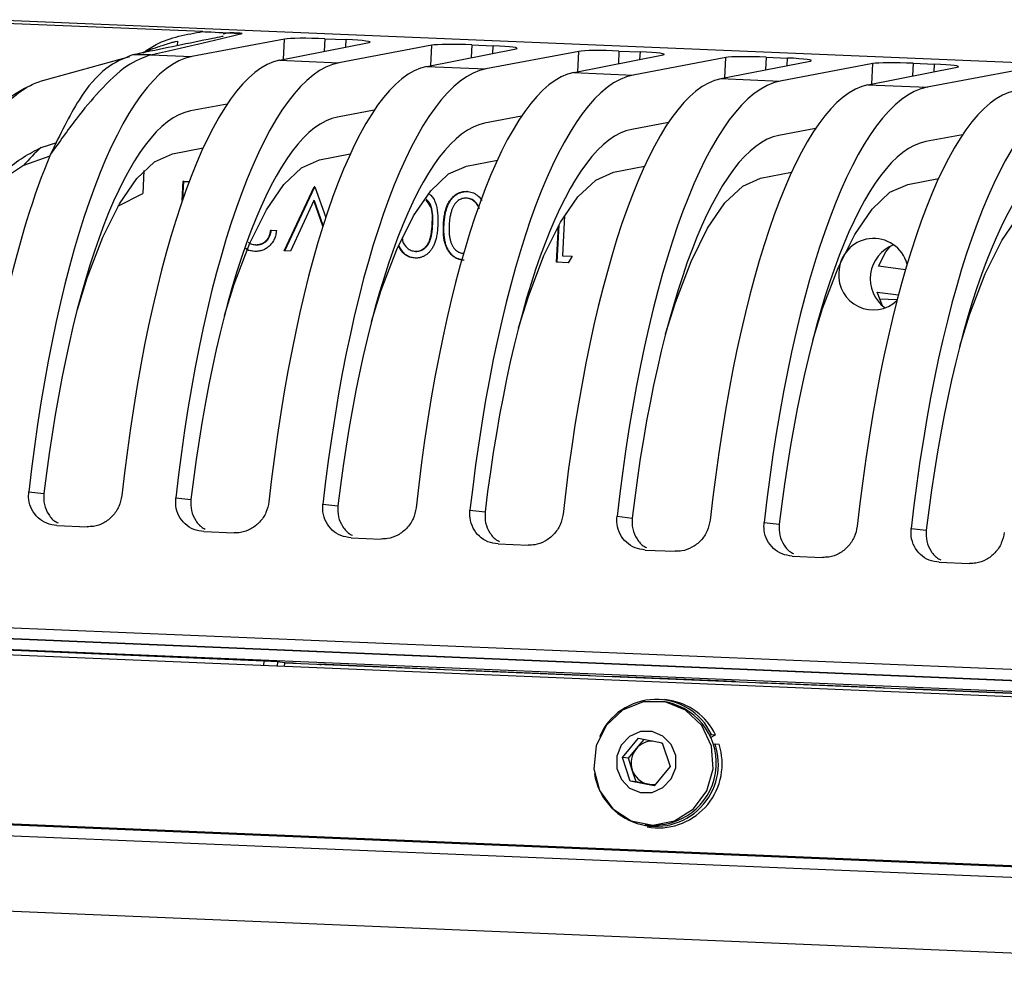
# Model space of a CAD drawing. Header units: millimetres. Extents: x 9 to 583, y 10 to 410.
# Tile 48 of 107: x 270 to 279, y 136 to 145. Entities that reach past the tile are written whole.
import ezdxf

# ---------------------------------------------------------------- set-up
doc = ezdxf.new("R2010")
doc.units = ezdxf.units.MM

msp = doc.modelspace()

# ---------------------------------------------------------------- linework, layer by layer
at = {"color": 7, "linetype": 'Continuous', "lineweight": 25}
for p, q in [((284.742, 143.9837), (269.9394, 144.601)), ((271.9656, 144.4914), (269.6938, 144.5861)), ((272.7159, 144.4225), (271.8648, 144.262)), ((273.0848, 144.4259), (273.2805, 144.4177)), ((271.7001, 144.3957), (271.6813, 144.3913)), ((272.6702, 144.2284), (273.4898, 144.3903)), ((274.0649, 144.3663), (273.2138, 144.2057)), ((274.0192, 144.1721), (274.8388, 144.334)), ((274.4338, 144.3696), (274.6295, 144.3615)), ((270.4991, 144.0437), (271.2952, 144.2643)), ((271.4873, 144.2777), (271.8648, 144.262)), ((272.6702, 144.2284), (273.2138, 144.2057)), ((275.4139, 144.31), (274.5628, 144.1495)), ((275.3682, 144.1159), (276.1878, 144.2778)), ((275.7828, 144.3134), (275.9785, 144.3052)), ((276.7629, 144.2538), (275.9118, 144.0932)), ((277.1318, 144.2571), (277.3275, 144.249)), ((274.0192, 144.1721), (274.5628, 144.1495)), ((276.7172, 144.0596), (277.5368, 144.2215)), ((278.1119, 144.1975), (277.2608, 144.037)), ((278.0662, 144.0034), (278.8858, 144.1653)), ((278.4808, 144.2009), (278.6765, 144.1927)), ((279.4609, 144.1413), (278.6098, 143.9807)), ((275.3682, 144.1159), (275.9118, 144.0932)), ((276.7172, 144.0596), (277.2608, 144.037)), ((278.0662, 144.0034), (278.6098, 143.9807)), ((272.1896, 143.8266), (271.8525, 143.763)), ((273.5386, 143.7704), (273.2015, 143.7068)), ((274.8876, 143.7141), (274.5505, 143.6505)), ((276.2366, 143.6579), (275.8995, 143.5943)), ((277.5856, 143.6016), (277.2485, 143.538)), ((278.9346, 143.5454), (278.5975, 143.4818)), ((270.4839, 143.4284), (270.6258, 143.4741)), ((271.686, 143.3704), (271.9692, 143.4251)), ((270.5621, 143.3488), (270.3216, 143.262)), ((273.035, 143.3141), (273.3182, 143.3688)), ((270.3216, 143.262), (270.0621, 143.0898)), ((274.384, 143.2579), (274.6672, 143.3126)), ((275.733, 143.2016), (276.0162, 143.2563)), ((271.4245, 143.2156), (271.4145, 143.0066)), ((277.082, 143.1454), (277.3652, 143.2)), ((271.7772, 142.9409), (271.7857, 143.1176)), ((271.7834, 142.9587), (271.791, 143.1168)), ((271.7857, 143.1176), (271.8376, 143.1154)), ((271.791, 143.1168), (271.7857, 143.1176)), ((271.791, 143.1168), (271.8376, 143.1149)), ((271.8376, 143.1154), (271.8372, 143.1074)), ((272.713, 142.4785), (272.9865, 143.0675)), ((272.7185, 142.4783), (272.9918, 143.0668)), ((272.9865, 143.0675), (272.9939, 143.0672)), ((272.9918, 143.0668), (272.9865, 143.0675)), ((272.9918, 143.0668), (272.9941, 143.0667)), ((272.9939, 143.0672), (273.0932, 142.7866)), ((278.431, 143.0891), (278.7142, 143.1438)), ((271.1869, 142.889), (271.4145, 143.0066)), ((274.3928, 143.0237), (274.3875, 143.0245)), ((272.9841, 142.9403), (272.7686, 142.4762)), ((273.0671, 142.7057), (272.9841, 142.9403)), ((272.9893, 142.9396), (272.9841, 142.9403)), ((273.0695, 142.7131), (272.9893, 142.9396)), ((275.2836, 142.8041), (275.2657, 142.4337)), ((274.0743, 142.7215), (274.069, 142.7222)), ((274.1781, 142.7174), (274.1728, 142.7181)), ((275.2109, 142.3744), (275.2269, 142.7079)), ((275.2161, 142.3742), (275.2327, 142.7183)), ((272.5885, 142.6685), (272.6403, 142.6663)), ((272.5937, 142.6677), (272.5885, 142.6685)), ((272.5937, 142.6677), (272.6456, 142.6656)), ((272.453, 142.5351), (272.4478, 142.5358)), ((272.7686, 142.4762), (272.713, 142.4785)), ((273.9189, 142.4739), (273.9136, 142.4747)), ((275.2657, 142.4337), (275.3546, 142.43)), ((275.271, 142.433), (275.2657, 142.4337)), ((275.271, 142.433), (275.3543, 142.4295)), ((275.3546, 142.43), (275.3177, 142.3699)), ((275.3177, 142.3699), (275.2109, 142.3744)), ((278.4102, 142.3065), (278.1636, 142.3401)), ((278.152, 142.1004), (278.3457, 142.0741)), ((278.2003, 141.9731), (278.152, 142.1004)), ((278.3343, 142.0303), (278.1705, 142.0372)), ((223.8856, 140.85), (283.6017, 138.3599)), ((223.8864, 140.8525), (283.601, 138.3624)), ((283.6282, 138.2588), (223.8513, 140.7514)), ((283.6412, 138.2092), (223.8325, 140.7031)), ((270.3688, 140.2681), (270.5073, 140.2522)), ((271.7178, 140.2119), (271.8563, 140.196)), ((273.0668, 140.1556), (273.2053, 140.1397)), ((274.4158, 140.0994), (274.5543, 140.0835)), ((275.7648, 140.0431), (275.9033, 140.0272)), ((277.1138, 139.9868), (277.2523, 139.971)), ((270.6267, 139.9584), (270.9034, 139.9469)), ((271.9757, 139.9022), (272.2524, 139.8906)), ((278.4628, 139.9306), (278.6013, 139.9147)), ((273.3247, 139.8459), (273.6014, 139.8344)), ((274.6737, 139.7897), (274.9504, 139.7781)), ((276.0227, 139.7334), (276.2994, 139.7219)), ((277.3717, 139.6771), (277.6484, 139.6656)), ((278.7207, 139.6209), (278.9974, 139.6094)), ((283.5858, 136.6606), (223.9406, 139.1478)), ((283.691, 136.6463), (224.0459, 139.1334)), ((283.5898, 136.5505), (224.1374, 139.0296)), ((272.5267, 138.7142), (268.8651, 138.8669)), ((272.7178, 138.6974), (272.6494, 138.7067)), ((272.7162, 138.6648), (272.7178, 138.6974)), ((279.9685, 138.3925), (272.7177, 138.6949)), ((272.7949, 138.6941), (272.7178, 138.6974)), ((272.8212, 138.6906), (272.7949, 138.6941)), ((274.1439, 138.6379), (273.0261, 138.6845)), ((273.0261, 138.6845), (273.0524, 138.6809)), ((273.063, 138.6805), (273.0631, 138.683)), ((274.1702, 138.6343), (274.1439, 138.6379)), ((275.4929, 138.5816), (274.3751, 138.6282)), ((274.3751, 138.6282), (274.4014, 138.6247)), ((274.412, 138.6242), (274.4121, 138.6267)), ((275.5192, 138.5781), (275.4929, 138.5816)), ((276.8419, 138.5254), (275.7241, 138.572)), ((275.7241, 138.572), (275.7504, 138.5684)), ((275.761, 138.568), (275.7611, 138.5704)), ((276.8682, 138.5218), (276.8419, 138.5254)), ((278.1909, 138.4691), (277.0731, 138.5157)), ((277.0731, 138.5157), (277.0994, 138.5122)), ((277.11, 138.5117), (277.1101, 138.5142)), ((278.2172, 138.4656), (278.1909, 138.4691)), ((279.5399, 138.4129), (278.4221, 138.4595)), ((278.4221, 138.4595), (278.4484, 138.4559)), ((278.459, 138.4555), (278.4591, 138.4579)), ((222.9025, 138.3916), (282.3549, 135.9125)), ((276.2361, 138.3555), (276.1993, 138.3605)), ((276.1966, 138.3407), (276.1766, 138.3434)), ((276.2264, 138.3358), (276.1966, 138.3407)), ((275.8144, 137.8302), (275.9611, 138.0054)), ((275.9611, 138.0054), (276.1797, 137.9629)), ((276.6131, 138.0326), (276.6304, 138.0416)), ((276.622, 138.013), (276.6673, 138.0366)), ((276.6304, 138.0416), (276.6673, 138.0366)), ((275.8691, 137.8228), (275.9425, 137.9104)), ((275.9425, 137.9104), (276.0135, 137.9952)), ((276.1797, 137.9629), (276.2516, 137.7452)), ((276.6451, 137.9499), (276.6635, 137.956)), ((276.6635, 137.956), (276.7003, 137.951)), ((275.8863, 137.6125), (275.8144, 137.8302)), ((275.8691, 137.8228), (275.8144, 137.8302)), ((275.9051, 137.7139), (275.8691, 137.8228)), ((276.2516, 137.7452), (276.1049, 137.57)), ((275.941, 137.6051), (275.9051, 137.7139)), ((276.1049, 137.57), (275.8863, 137.6125)), ((275.941, 137.6051), (275.8863, 137.6125)), ((276.0503, 137.5838), (275.941, 137.6051)), ((276.1072, 137.5727), (276.0503, 137.5838)), ((276.023, 137.2138), (276.043, 137.2111)), ((276.0403, 137.1913), (276.0771, 137.1862))]:
    msp.add_line(p, q, dxfattribs=at)
at = {"color": 8, "linetype": 'Continuous', "lineweight": 25}
for p, q in [((272.7069, 144.2356), (272.7159, 144.4225)), ((273.0848, 144.4259), (273.0791, 144.3092)), ((273.2772, 144.3483), (273.2805, 144.4177)), ((271.732, 144.4044), (271.7299, 144.3614)), ((274.0559, 144.1794), (274.0649, 144.3663)), ((274.4338, 144.3696), (274.4281, 144.2529)), ((274.6262, 144.292), (274.6295, 144.3615)), ((275.4049, 144.1231), (275.4139, 144.31)), ((275.7828, 144.3134), (275.7771, 144.1967)), ((275.9752, 144.2358), (275.9785, 144.3052)), ((276.7539, 144.0669), (276.7629, 144.2538)), ((277.1318, 144.2571), (277.1261, 144.1404)), ((277.3242, 144.1795), (277.3275, 144.249)), ((278.1029, 144.0106), (278.1119, 144.1975)), ((278.4808, 144.2009), (278.4751, 144.0842)), ((278.6732, 144.1233), (278.6765, 144.1927)), ((223.9152, 140.9513), (283.5814, 138.4633)), ((272.5247, 138.6727), (272.5267, 138.7142)), ((272.6494, 138.7067), (272.6475, 138.6676))]:
    msp.add_line(p, q, dxfattribs=at)
at = {"color": 7, "linetype": 'Continuous', "lineweight": 25, "flags": 128}
for points in [[(270.8147, 141.942), (270.9044, 142.2303), (271.0473, 142.6053), (271.1998, 142.9116), (271.359, 143.1439), (271.5221, 143.2977), (271.686, 143.3704)], [(272.1637, 141.8857), (272.2534, 142.1741), (272.3963, 142.549), (272.5488, 142.8554), (272.708, 143.0876), (272.8711, 143.2415), (273.035, 143.3141)], [(273.5127, 141.8295), (273.6024, 142.1178), (273.7453, 142.4928), (273.8978, 142.7991), (274.057, 143.0314), (274.2201, 143.1852), (274.384, 143.2579)], [(274.8617, 141.7732), (274.9514, 142.0616), (275.0943, 142.4365), (275.2468, 142.7429), (275.406, 142.9751), (275.5691, 143.129), (275.733, 143.2016)], [(276.2107, 141.717), (276.3004, 142.0053), (276.4433, 142.3803), (276.5958, 142.6866), (276.755, 142.9188), (276.9181, 143.0727), (277.082, 143.1454)], [(277.5597, 141.6607), (277.6494, 141.9491), (277.7923, 142.324), (277.9448, 142.6304), (278.104, 142.8626), (278.2671, 143.0164), (278.431, 143.0891)], [(278.9087, 141.6045), (278.9984, 141.8928), (279.1413, 142.2678), (279.2938, 142.5741), (279.453, 142.8063), (279.6161, 142.9602), (279.78, 143.0329)], [(278.1636, 142.3401), (278.2288, 142.4697), (278.2753, 142.5245)], [(276.2064, 138.3385), (276.0043, 138.3386), (275.8151, 138.2631), (275.6644, 138.1221), (275.5725, 137.9348), (275.5518, 137.7263), (275.6051, 137.5249), (275.7252, 137.3578), (275.8959, 137.2475), (276.0942, 137.209), (276.2932, 137.2473), (276.4661, 137.3574), (276.5895, 137.5244), (276.6468, 137.7258), (276.6303, 137.9342), (276.542, 138.1216), (276.3941, 138.2628), (276.2064, 138.3385)], [(276.0863, 138.0676), (275.979, 138.0664), (275.8799, 138.0227), (275.8042, 137.9433), (275.7633, 137.8402), (275.7634, 137.729), (275.8046, 137.6268), (275.8805, 137.5491), (275.9797, 137.5077), (276.087, 137.509), (276.1861, 137.5526), (276.2618, 137.6321), (276.3027, 137.7352), (276.3026, 137.8463), (276.2614, 137.9485), (276.1855, 138.0262), (276.0863, 138.0676)], [(276.1821, 137.9555), (276.1728, 137.9605), (276.158, 137.9671)]]:
    msp.add_lwpolyline(points, dxfattribs=at)
at = {"color": 7, "linetype": 'Continuous', "lineweight": 25}
for centre, radius, start, end in [((271.4128, 142.3838), 1.8953, 87.74468, 92.82492), ((271.4384, 142.3347), 1.4516, 131.11251, 140.29446), ((278.1176, 142.2756), 0.3176, 14.66219, 179.50008), ((278.422, 142.2237), 0.3344, 111.00199, 233.51051), ((278.1147, 142.2524), 0.3159, 175.29327, 313.58993), ((272.4542, 136.5484), 2.1671, 84.83192, 88.08171), ((276.1221, 137.7986), 0.5634, 25.54799, 157.02849), ((276.1043, 137.7784), 0.5706, 263.83842, 77.63901), ((276.1574, 137.7982), 0.5628, 25.05624, 81.96153), ((276.1225, 137.7694), 0.5722, 188.99346, 19.02288), ((276.101, 137.7784), 0.2063, 140.2234, 198.21864), ((276.0907, 137.7877), 0.1924, 89.8944, 140.39198), ((276.1412, 137.7703), 0.5876, 263.73703, 17.90792), ((276.0886, 137.7726), 0.1927, 197.74311, 258.54235), ((276.0859, 137.7667), 0.1863, 259.00388, 279.1825)]:
    msp.add_arc(centre, radius, start, end, dxfattribs=at)
for centre, major_axis, ratio, start_param, end_param in [((263.2171, 143.5161), (12.8129, 2.2107), 0.065392, 5.402677, 5.491875), ((273.0046, 144.4104), (0.3, -0.0075), 0.060417, 1.301721, 2.867281), ((273.2003, 144.4023), (0.3, -0.0075), 0.060417, 6.019346, 7.584906), ((274.3536, 144.3542), (0.3, -0.0075), 0.060417, 1.301721, 2.867281), ((274.5493, 144.346), (0.3, -0.0075), 0.060417, 6.019346, 7.584906), ((275.7026, 144.2979), (0.3, -0.0075), 0.060417, 1.301721, 2.867281), ((271.7304, 138.8223), (0.2264, 5.4465), 0.26946, 0.062446, 1.313331), ((272.531, 138.7889), (0.2278, 5.4464), 0.259364, 0.062517, 1.313403), ((275.8983, 144.2897), (0.3, -0.0075), 0.060417, 6.019346, 7.584906), ((277.0516, 144.2417), (0.3, -0.0075), 0.060417, 1.301721, 2.867281), ((277.2473, 144.2335), (0.3, -0.0075), 0.060417, 6.019346, 7.584906), ((273.0794, 138.766), (0.2264, 5.4465), 0.26946, 0.062446, 1.313331), ((273.88, 138.7326), (0.2278, 5.4464), 0.259364, 0.062517, 1.313403), ((274.4284, 138.7098), (0.2264, 5.4465), 0.26946, 0.062446, 1.313331), ((278.4006, 144.1854), (0.3, -0.0075), 0.060417, 1.301721, 2.867281), ((278.5963, 144.1772), (0.3, -0.0075), 0.060417, 6.019346, 7.584906), ((275.229, 138.6764), (0.2278, 5.4464), 0.259364, 0.062517, 1.313403), ((275.7774, 138.6535), (0.2264, 5.4465), 0.26946, 0.062446, 1.313331), ((276.578, 138.6201), (0.2278, 5.4464), 0.259364, 0.062517, 1.313403), ((277.1264, 138.5973), (0.2264, 5.4465), 0.26946, 0.062446, 1.313331), ((277.927, 138.5639), (0.2278, 5.4464), 0.259364, 0.062517, 1.313403), ((278.4754, 138.541), (0.2264, 5.4465), 0.26946, 0.062446, 1.313331), ((279.276, 138.5076), (0.2278, 5.4464), 0.259364, 0.062517, 1.313403), ((279.8244, 138.4848), (0.2264, 5.4465), 0.26946, 0.062446, 1.313331), ((271.7304, 138.8223), (0.2056, 4.9469), 0.26946, 0.062446, 1.28877), ((273.0794, 138.766), (0.2056, 4.9469), 0.26946, 0.062446, 1.28877), ((274.4284, 138.7098), (0.2056, 4.9469), 0.26946, 0.062446, 1.28877), ((275.7774, 138.6535), (0.2056, 4.9469), 0.26946, 0.062446, 1.28877), ((277.1264, 138.5973), (0.2056, 4.9469), 0.26946, 0.062446, 1.28877), ((278.4754, 138.541), (0.2056, 4.9469), 0.26946, 0.062446, 1.28877), ((279.8244, 138.4848), (0.2056, 4.9469), 0.26946, 0.062446, 1.28877), ((271.182, 138.8451), (0.2278, 5.4464), 0.259364, 0.602181, 1.313403)]:
    msp.add_ellipse(centre, major_axis=major_axis, ratio=ratio, start_param=start_param, end_param=end_param, dxfattribs=at)
for points, knots in [([(272.1408, 144.4456), (272.1123, 144.4398), (271.8658, 144.3899), (271.592, 144.3335), (271.3466, 144.2825), (271.3193, 144.2769)], [0, 0, 0, 0, 0.103818, 0.900355, 1, 1, 1, 1]), ([(271.4173, 144.2972), (271.4569, 144.3238), (271.6212, 144.4342), (271.817, 144.4667), (271.9656, 144.4914)], [0, 0, 0, 0, 0.24084, 1, 1, 1, 1]), ([(271.9656, 144.4914), (271.9912, 144.4903), (272.1132, 144.485), (272.2315, 144.4789), (272.3251, 144.4741), (272.3263, 144.474)], [0, 0, 0, 0, 0.207108, 0.989638, 1, 1, 1, 1]), ([(272.1505, 144.4497), (272.1507, 144.4497), (272.1548, 144.4484), (272.1476, 144.4469), (272.1408, 144.4456)], [0, 0, 0, 0, 0.060627, 1, 1, 1, 1]), ([(272.3263, 144.474), (272.2753, 144.4788), (272.2165, 144.4843), (272.1594, 144.471), (272.1518, 144.4693)], [0, 0, 0, 0, 0.8681416, 1, 1, 1, 1]), ([(271.3829, 144.2901), (271.3878, 144.2917), (271.4055, 144.2975), (271.4647, 144.3198), (271.5535, 144.3516), (271.6484, 144.3822), (271.7083, 144.3981), (271.732, 144.4044)], [0, 0, 0, 0, 0.088786, 0.317022, 0.562369, 0.826785, 1, 1, 1, 1]), ([(271.4873, 144.2777), (271.4169, 144.2515), (271.2741, 144.1984), (271.0399, 143.9783), (270.8061, 143.6998), (270.6489, 143.4785), (270.5696, 143.367)], [0, 0, 0, 0, 0.2797446, 0.5666506, 0.781676, 1, 1, 1, 1]), ([(271.3193, 144.2769), (271.2384, 144.2447), (271.0741, 144.1795), (270.8184, 143.8837), (270.6553, 143.5449), (270.5696, 143.367)], [0, 0, 0, 0, 0.315786, 0.640774, 1, 1, 1, 1]), ([(269.1718, 141.3793), (269.209, 141.5671), (269.2833, 141.9431), (269.441, 142.493), (269.6372, 143.0164), (269.8747, 143.4764), (270.1254, 143.8139), (270.3365, 143.9865), (270.4609, 144.0303), (270.4991, 144.0437)], [0, 0, 0, 0, 0.119299, 0.238773, 0.407306, 0.57605, 0.749569, 0.923081, 1, 1, 1, 1]), ([(270.3633, 143.986), (270.3627, 143.9857), (270.2749, 143.9425), (270.1195, 143.8322), (269.8881, 143.6533), (269.6757, 143.4519), (269.5483, 143.31), (269.489, 143.2439)], [0, 0, 0, 0, 0.001438, 0.223761, 0.466181, 0.751151, 1, 1, 1, 1]), ([(269.2834, 141.1532), (269.3119, 141.2979), (269.3699, 141.5914), (269.4941, 142.0253), (269.6521, 142.446), (269.878, 142.8828), (270.1577, 143.2597), (270.3739, 143.3715), (270.4839, 143.4284)], [0, 0, 0, 0, 0.1028305, 0.2085544, 0.3593698, 0.5143049, 0.753093, 1, 1, 1, 1]), ([(274.0457, 142.9995), (274.0549, 142.9908), (274.0766, 142.9702), (274.122, 142.8802), (274.1214, 142.7913), (274.1209, 142.7202)], [0, 0, 0, 0, 0.130186, 0.305045, 1, 1, 1, 1]), ([(274.1728, 142.7181), (274.1734, 142.7272), (274.1744, 142.7451), (274.1768, 142.7712), (274.1801, 142.7957), (274.1839, 142.8189), (274.1887, 142.8404), (274.194, 142.8606), (274.2003, 142.8793), (274.2071, 142.8966), (274.2148, 142.9126), (274.2229, 142.9275), (274.2318, 142.9413), (274.241, 142.9542), (274.2509, 142.9659), (274.2614, 142.9767), (274.2724, 142.9863), (274.2839, 142.9949), (274.2959, 143.0023), (274.3082, 143.0088), (274.3208, 143.014), (274.3337, 143.0183), (274.3468, 143.0215), (274.3602, 143.0236), (274.3738, 143.0248), (274.3829, 143.0246), (274.3875, 143.0245)], [0, 0, 0, 0, 0.065054, 0.126756, 0.185491, 0.240732, 0.29294, 0.342141, 0.388882, 0.432636, 0.474483, 0.514623, 0.553594, 0.591409, 0.628006, 0.663583, 0.698759, 0.733361, 0.767394, 0.800969, 0.83402, 0.866999, 0.899733, 0.932711, 0.96618, 1, 1, 1, 1]), ([(274.1781, 142.7174), (274.1786, 142.7265), (274.1797, 142.7444), (274.182, 142.7704), (274.1854, 142.795), (274.1891, 142.8181), (274.194, 142.8397), (274.1993, 142.8599), (274.2055, 142.8786), (274.2124, 142.8959), (274.2201, 142.9118), (274.2282, 142.9268), (274.237, 142.9406), (274.2463, 142.9535), (274.2562, 142.9652), (274.2666, 142.9759), (274.2776, 142.9856), (274.2892, 142.9941), (274.3012, 143.0015), (274.3134, 143.0081), (274.3261, 143.0133), (274.3389, 143.0176), (274.352, 143.0208), (274.3654, 143.0229), (274.379, 143.0241), (274.3882, 143.0239), (274.3928, 143.0237)], [0, 0, 0, 0, 0.065054, 0.126756, 0.185491, 0.240732, 0.29294, 0.342141, 0.388882, 0.432636, 0.474483, 0.514623, 0.553594, 0.591409, 0.628006, 0.663583, 0.698759, 0.733361, 0.767394, 0.800969, 0.83402, 0.866999, 0.899733, 0.932711, 0.96618, 1, 1, 1, 1]), ([(274.3875, 143.0245), (274.4044, 143.0224), (274.4381, 143.0182), (274.4825, 142.992), (274.5115, 142.9645), (274.5217, 142.9446), (274.5241, 142.94)], [0, 0, 0, 0, 0.303439, 0.606841, 0.910257, 1, 1, 1, 1]), ([(274.069, 142.7222), (274.0727, 142.7796), (274.078, 142.8641), (274.0287, 142.9277), (274.013, 142.948)], [0, 0, 0, 0, 0.680575, 1, 1, 1, 1]), ([(274.0743, 142.7215), (274.0757, 142.7761), (274.0779, 142.858), (274.0379, 142.9373), (274.0154, 142.9513), (274.0152, 142.9515)], [0, 0, 0, 0, 0.665863, 0.996977, 1, 1, 1, 1]), ([(274.3828, 142.9631), (274.3764, 142.9631), (274.3636, 142.9631), (274.3447, 142.9586), (274.3261, 142.9514), (274.3115, 142.9426), (274.3002, 142.934), (274.2921, 142.9267), (274.2846, 142.9185), (274.2774, 142.9095), (274.2707, 142.8997), (274.2646, 142.8891), (274.2589, 142.8776), (274.2555, 142.8695), (274.2538, 142.8654)], [0, 0, 0, 0, 0.112813, 0.225394, 0.339595, 0.459675, 0.521735, 0.583926, 0.648174, 0.713881, 0.781004, 0.851451, 0.924051, 1, 1, 1, 1]), ([(274.4995, 142.8647), (274.4995, 142.8653), (274.4972, 142.8929), (274.4662, 142.9271), (274.4226, 142.9571), (274.3961, 142.9611), (274.3828, 142.9631)], [0, 0, 0, 0, 0.010244, 0.503023, 0.75162, 1, 1, 1, 1]), ([(274.5014, 142.8706), (274.4899, 142.8932), (274.4722, 142.9282), (274.4274, 142.9563), (274.4012, 142.9603), (274.3881, 142.9624)], [0, 0, 0, 0, 0.479005, 0.739616, 1, 1, 1, 1]), ([(274.2538, 142.8654), (274.2518, 142.8601), (274.2478, 142.8494), (274.2424, 142.8328), (274.238, 142.8152), (274.2338, 142.797), (274.2307, 142.7778), (274.228, 142.7579), (274.2259, 142.737), (274.2251, 142.7229), (274.2247, 142.7157)], [0, 0, 0, 0, 0.110588, 0.224542, 0.342503, 0.464324, 0.590756, 0.722227, 0.858843, 1, 1, 1, 1]), ([(274.1209, 142.7202), (274.1204, 142.7106), (274.1194, 142.692), (274.1169, 142.6649), (274.1137, 142.6394), (274.1099, 142.6157), (274.1056, 142.5937), (274.1003, 142.5735), (274.0945, 142.5549), (274.0879, 142.538), (274.0807, 142.5224), (274.073, 142.5079), (274.0645, 142.4945), (274.0556, 142.482), (274.046, 142.4705), (274.0359, 142.4601), (274.0252, 142.4508), (274.0139, 142.4423), (274.0022, 142.4351), (273.9902, 142.4286), (273.9779, 142.4234), (273.9653, 142.4192), (273.9525, 142.416), (273.9394, 142.4139), (273.926, 142.4128), (273.917, 142.413), (273.9124, 142.4131)], [0, 0, 0, 0, 0.068599, 0.133255, 0.194325, 0.251295, 0.304533, 0.354258, 0.400506, 0.443439, 0.484046, 0.523286, 0.561079, 0.597939, 0.633559, 0.668551, 0.702734, 0.736926, 0.770536, 0.803434, 0.836171, 0.868452, 0.90084, 0.933462, 0.966255, 1, 1, 1, 1]), ([(273.9136, 142.4747), (273.9201, 142.4747), (273.9329, 142.4749), (273.952, 142.479), (273.9705, 142.4868), (273.9853, 142.4957), (273.9968, 142.5041), (274.0049, 142.5116), (274.0126, 142.5198), (274.0199, 142.5288), (274.0267, 142.5385), (274.0329, 142.5491), (274.0387, 142.5605), (274.0441, 142.5727), (274.0489, 142.5862), (274.0533, 142.601), (274.0571, 142.6175), (274.0605, 142.6354), (274.0634, 142.6549), (274.0657, 142.676), (274.0678, 142.6985), (274.0686, 142.7141), (274.069, 142.7222)], [0, 0, 0, 0, 0.060398, 0.120906, 0.18279, 0.24755, 0.281045, 0.31484, 0.349461, 0.384843, 0.420959, 0.458336, 0.497007, 0.537442, 0.580351, 0.627414, 0.678275, 0.733932, 0.793707, 0.857686, 0.926684, 1, 1, 1, 1]), ([(273.9189, 142.4739), (273.9253, 142.474), (273.9381, 142.4742), (273.9573, 142.4783), (273.9758, 142.4861), (273.9906, 142.495), (274.0021, 142.5034), (274.0102, 142.5109), (274.0179, 142.5191), (274.0252, 142.5281), (274.032, 142.5378), (274.0381, 142.5484), (274.0439, 142.5598), (274.0493, 142.572), (274.0542, 142.5855), (274.0586, 142.6003), (274.0623, 142.6168), (274.0658, 142.6347), (274.0686, 142.6542), (274.071, 142.6752), (274.0731, 142.6978), (274.0739, 142.7134), (274.0743, 142.7215)], [0, 0, 0, 0, 0.060398, 0.120906, 0.18279, 0.24755, 0.281045, 0.31484, 0.349461, 0.384843, 0.420959, 0.458336, 0.497007, 0.537442, 0.580351, 0.627414, 0.678275, 0.733932, 0.793707, 0.857686, 0.926684, 1, 1, 1, 1]), ([(274.3571, 142.3946), (274.3525, 142.3949), (274.3434, 142.3954), (274.33, 142.3976), (274.3169, 142.4008), (274.3042, 142.4051), (274.2919, 142.4102), (274.28, 142.4166), (274.2684, 142.4239), (274.2573, 142.4323), (274.2466, 142.4417), (274.2366, 142.4522), (274.2273, 142.4637), (274.2185, 142.4762), (274.2106, 142.4898), (274.203, 142.5043), (274.1965, 142.5199), (274.1902, 142.5365), (274.1849, 142.5545), (274.1804, 142.5736), (274.1769, 142.5943), (274.1743, 142.6163), (274.1725, 142.6398), (274.1716, 142.6647), (274.1718, 142.6909), (274.1725, 142.7089), (274.1728, 142.7181)], [0, 0, 0, 0, 0.033788, 0.067194, 0.099862, 0.132567, 0.165151, 0.197913, 0.231319, 0.265083, 0.299255, 0.334399, 0.369943, 0.406284, 0.444064, 0.482998, 0.523354, 0.565537, 0.609613, 0.656391, 0.705885, 0.758325, 0.813832, 0.872795, 0.934722, 1, 1, 1, 1]), ([(274.3624, 142.3939), (274.3578, 142.3942), (274.3487, 142.3947), (274.3352, 142.3969), (274.3222, 142.4001), (274.3095, 142.4043), (274.2971, 142.4095), (274.2852, 142.4159), (274.2736, 142.4232), (274.2625, 142.4316), (274.2519, 142.441), (274.2419, 142.4515), (274.2326, 142.463), (274.2238, 142.4755), (274.2158, 142.489), (274.2083, 142.5036), (274.2017, 142.5192), (274.1954, 142.5358), (274.1902, 142.5537), (274.1856, 142.5729), (274.1822, 142.5936), (274.1795, 142.6156), (274.1778, 142.6391), (274.1769, 142.6639), (274.1771, 142.6902), (274.1777, 142.7082), (274.1781, 142.7174)], [0, 0, 0, 0, 0.033788, 0.067194, 0.099862, 0.132567, 0.165151, 0.197913, 0.231319, 0.265083, 0.299255, 0.334399, 0.369943, 0.406284, 0.444064, 0.482998, 0.523354, 0.565537, 0.609613, 0.656391, 0.705885, 0.758325, 0.813832, 0.872795, 0.934722, 1, 1, 1, 1]), ([(274.2247, 142.7157), (274.2244, 142.7085), (274.2239, 142.6944), (274.2238, 142.6737), (274.2244, 142.654), (274.2255, 142.6353), (274.2274, 142.6176), (274.23, 142.6008), (274.2331, 142.585), (274.2369, 142.5702), (274.2414, 142.5563), (274.2463, 142.5434), (274.2518, 142.5314), (274.2577, 142.5203), (274.2642, 142.51), (274.2713, 142.5009), (274.2788, 142.4925), (274.2894, 142.4829), (274.3034, 142.473), (274.321, 142.4637), (274.3395, 142.458), (274.3521, 142.4567), (274.3584, 142.4561)], [0, 0, 0, 0, 0.065683, 0.128507, 0.188167, 0.2451, 0.299444, 0.350894, 0.399921, 0.446653, 0.491237, 0.53336, 0.573838, 0.612513, 0.649585, 0.685521, 0.720096, 0.753829, 0.818919, 0.880489, 0.940309, 1, 1, 1, 1]), ([(272.6403, 142.6663), (272.6397, 142.6592), (272.6383, 142.6452), (272.6342, 142.6249), (272.6288, 142.6056), (272.6216, 142.5874), (272.613, 142.5701), (272.6027, 142.5539), (272.5909, 142.5388), (272.5776, 142.5249), (272.5633, 142.5123), (272.548, 142.5014), (272.5321, 142.4925), (272.5155, 142.4851), (272.4981, 142.4798), (272.4801, 142.476), (272.4613, 142.4741), (272.4486, 142.4743), (272.4422, 142.4744)], [0, 0, 0, 0, 0.068799, 0.135118, 0.199001, 0.261934, 0.323531, 0.385435, 0.447216, 0.510018, 0.572511, 0.633364, 0.693217, 0.752555, 0.812558, 0.873261, 0.935543, 1, 1, 1, 1]), ([(272.4478, 142.5358), (272.4523, 142.5357), (272.4612, 142.5356), (272.4743, 142.5367), (272.4869, 142.5391), (272.499, 142.5426), (272.5105, 142.5471), (272.5214, 142.553), (272.5319, 142.5601), (272.5418, 142.5682), (272.5509, 142.5773), (272.5593, 142.5874), (272.5665, 142.5987), (272.573, 142.6107), (272.5781, 142.6238), (272.5827, 142.6378), (272.5862, 142.6528), (272.5877, 142.6631), (272.5885, 142.6685)], [0, 0, 0, 0, 0.064451, 0.126571, 0.186922, 0.245924, 0.304098, 0.361781, 0.420577, 0.480272, 0.540224, 0.600658, 0.661916, 0.724435, 0.788853, 0.856287, 0.926338, 1, 1, 1, 1]), ([(272.453, 142.5351), (272.4576, 142.535), (272.4665, 142.5349), (272.4796, 142.536), (272.4922, 142.5384), (272.5042, 142.5419), (272.5158, 142.5464), (272.5267, 142.5523), (272.5371, 142.5593), (272.547, 142.5674), (272.5562, 142.5766), (272.5645, 142.5867), (272.5717, 142.5979), (272.5782, 142.61), (272.5834, 142.6231), (272.588, 142.6371), (272.5915, 142.6521), (272.593, 142.6624), (272.5937, 142.6677)], [0, 0, 0, 0, 0.064451, 0.126571, 0.186922, 0.245924, 0.304098, 0.361781, 0.420577, 0.480272, 0.540224, 0.600658, 0.661916, 0.724435, 0.788853, 0.856287, 0.926338, 1, 1, 1, 1]), ([(272.3812, 142.5592), (272.3895, 142.5534), (272.4094, 142.5395), (272.4336, 142.5371), (272.4478, 142.5358)], [0, 0, 0, 0, 0.413821, 1, 1, 1, 1]), ([(273.9124, 142.4131), (273.8955, 142.4153), (273.8618, 142.4196), (273.8041, 142.4505), (273.7797, 142.4918), (273.7642, 142.5179)], [0, 0, 0, 0, 0.269421, 0.538834, 1, 1, 1, 1]), ([(273.9177, 142.4124), (273.9008, 142.4146), (273.867, 142.4189), (273.8077, 142.4509), (273.7822, 142.4941), (273.7658, 142.5221)], [0, 0, 0, 0, 0.261092, 0.522177, 1, 1, 1, 1]), ([(273.7948, 142.5993), (273.7954, 142.5901), (273.7976, 142.5536), (273.8296, 142.5106), (273.874, 142.4806), (273.9004, 142.4766), (273.9136, 142.4747)], [0, 0, 0, 0, 0.144432, 0.570479, 0.785391, 1, 1, 1, 1]), ([(272.4422, 142.4744), (272.4152, 142.4759), (272.3837, 142.4775), (272.3615, 142.4982), (272.3583, 142.5012)], [0, 0, 0, 0, 0.854063, 1, 1, 1, 1]), ([(272.4474, 142.4737), (272.4206, 142.4754), (272.3873, 142.4775), (272.3639, 142.4998), (272.3594, 142.5041)], [0, 0, 0, 0, 0.805208, 1, 1, 1, 1]), ([(270.6267, 139.9584), (270.595, 139.963), (270.5315, 139.972), (270.4508, 140.0255), (270.3931, 140.1017), (270.3654, 140.1871), (270.3678, 140.244), (270.3688, 140.2681)], [0, 0, 0, 0, 0.209296, 0.418556, 0.628914, 0.842526, 1, 1, 1, 1]), ([(270.5073, 140.2522), (270.5065, 140.218), (270.5049, 140.1495), (270.5478, 140.0588), (270.5961, 140.0001), (270.6329, 139.9846), (270.6395, 139.9818)], [0, 0, 0, 0, 0.313047, 0.626361, 0.932798, 1, 1, 1, 1]), ([(271.223, 140.2325), (271.216, 140.1988), (271.2021, 140.1313), (271.1415, 140.0428), (271.0595, 139.9788), (270.9754, 139.9484), (270.9231, 139.9473), (270.9034, 139.9469)], [0, 0, 0, 0, 0.2209, 0.441953, 0.659056, 0.871564, 1, 1, 1, 1]), ([(271.9757, 139.9022), (271.944, 139.9067), (271.8805, 139.9158), (271.7998, 139.9692), (271.7421, 140.0454), (271.7144, 140.1308), (271.7168, 140.1877), (271.7178, 140.2119)], [0, 0, 0, 0, 0.209296, 0.418556, 0.628914, 0.842526, 1, 1, 1, 1]), ([(271.8563, 140.196), (271.8555, 140.1618), (271.8539, 140.0933), (271.8968, 140.0025), (271.9451, 139.9439), (271.9819, 139.9283), (271.9885, 139.9255)], [0, 0, 0, 0, 0.313047, 0.626361, 0.932798, 1, 1, 1, 1]), ([(272.572, 140.1762), (272.565, 140.1425), (272.5511, 140.075), (272.4905, 139.9866), (272.4085, 139.9225), (272.3244, 139.8921), (272.2721, 139.891), (272.2524, 139.8906)], [0, 0, 0, 0, 0.2209, 0.441953, 0.659056, 0.871564, 1, 1, 1, 1]), ([(273.3247, 139.8459), (273.293, 139.8504), (273.2295, 139.8595), (273.1488, 139.913), (273.0911, 139.9892), (273.0634, 140.0746), (273.0658, 140.1315), (273.0668, 140.1556)], [0, 0, 0, 0, 0.209296, 0.418556, 0.628914, 0.842526, 1, 1, 1, 1]), ([(273.2053, 140.1397), (273.2045, 140.1055), (273.2029, 140.037), (273.2458, 139.9462), (273.2941, 139.8876), (273.3309, 139.8721), (273.3375, 139.8693)], [0, 0, 0, 0, 0.313047, 0.626361, 0.932798, 1, 1, 1, 1]), ([(273.921, 140.12), (273.914, 140.0863), (273.9001, 140.0188), (273.8395, 139.9303), (273.7575, 139.8663), (273.6734, 139.8359), (273.6211, 139.8348), (273.6014, 139.8344)], [0, 0, 0, 0, 0.2209, 0.441953, 0.659056, 0.871564, 1, 1, 1, 1]), ([(274.6737, 139.7897), (274.642, 139.7942), (274.5785, 139.8033), (274.4978, 139.8567), (274.4401, 139.9329), (274.4124, 140.0183), (274.4148, 140.0752), (274.4158, 140.0994)], [0, 0, 0, 0, 0.209296, 0.418556, 0.628914, 0.842526, 1, 1, 1, 1]), ([(274.5543, 140.0835), (274.5535, 140.0493), (274.5519, 139.9808), (274.5948, 139.89), (274.6431, 139.8314), (274.6799, 139.8158), (274.6865, 139.813)], [0, 0, 0, 0, 0.313047, 0.626361, 0.932798, 1, 1, 1, 1]), ([(275.27, 140.0637), (275.263, 140.03), (275.2491, 139.9625), (275.1885, 139.8741), (275.1065, 139.81), (275.0224, 139.7796), (274.9701, 139.7785), (274.9504, 139.7781)], [0, 0, 0, 0, 0.2209, 0.441953, 0.659056, 0.871564, 1, 1, 1, 1]), ([(276.0227, 139.7334), (275.991, 139.7379), (275.9275, 139.747), (275.8468, 139.8005), (275.7891, 139.8767), (275.7614, 139.9621), (275.7638, 140.019), (275.7648, 140.0431)], [0, 0, 0, 0, 0.209296, 0.418556, 0.628914, 0.842526, 1, 1, 1, 1]), ([(275.9033, 140.0272), (275.9025, 139.993), (275.9009, 139.9245), (275.9438, 139.8337), (275.9921, 139.7751), (276.0289, 139.7596), (276.0355, 139.7568)], [0, 0, 0, 0, 0.3130474, 0.6263609, 0.932798, 1, 1, 1, 1]), ([(276.619, 140.0075), (276.612, 139.9737), (276.5981, 139.9063), (276.5375, 139.8178), (276.4555, 139.7537), (276.3714, 139.7234), (276.3191, 139.7223), (276.2994, 139.7219)], [0, 0, 0, 0, 0.2209, 0.441953, 0.659056, 0.871564, 1, 1, 1, 1]), ([(277.3717, 139.6771), (277.34, 139.6817), (277.2765, 139.6908), (277.1958, 139.7442), (277.1381, 139.8204), (277.1104, 139.9058), (277.1128, 139.9627), (277.1138, 139.9868)], [0, 0, 0, 0, 0.209296, 0.418556, 0.628914, 0.842526, 1, 1, 1, 1]), ([(277.2523, 139.971), (277.2515, 139.9368), (277.2499, 139.8683), (277.2928, 139.7775), (277.3411, 139.7189), (277.3779, 139.7033), (277.3845, 139.7005)], [0, 0, 0, 0, 0.3130474, 0.6263609, 0.932798, 1, 1, 1, 1]), ([(277.968, 139.9512), (277.961, 139.9175), (277.9471, 139.85), (277.8865, 139.7616), (277.8045, 139.6975), (277.7204, 139.6671), (277.6681, 139.666), (277.6484, 139.6656)], [0, 0, 0, 0, 0.2209, 0.441953, 0.659056, 0.871564, 1, 1, 1, 1]), ([(278.7207, 139.6209), (278.689, 139.6254), (278.6255, 139.6345), (278.5448, 139.688), (278.4871, 139.7642), (278.4594, 139.8496), (278.4618, 139.9065), (278.4628, 139.9306)], [0, 0, 0, 0, 0.209296, 0.418556, 0.628914, 0.842526, 1, 1, 1, 1]), ([(278.6013, 139.9147), (278.6005, 139.8805), (278.5989, 139.812), (278.6418, 139.7212), (278.6901, 139.6626), (278.7269, 139.6471), (278.7335, 139.6443)], [0, 0, 0, 0, 0.313047, 0.626361, 0.932798, 1, 1, 1, 1]), ([(279.317, 139.895), (279.31, 139.8612), (279.2961, 139.7938), (279.2355, 139.7053), (279.1535, 139.6412), (279.0694, 139.6109), (279.0171, 139.6098), (278.9974, 139.6094)], [0, 0, 0, 0, 0.2209, 0.441953, 0.659056, 0.871564, 1, 1, 1, 1])]:
    msp.add_open_spline(points, degree=3, knots=knots, dxfattribs=at)

doc.saveas('drawing.dxf')
